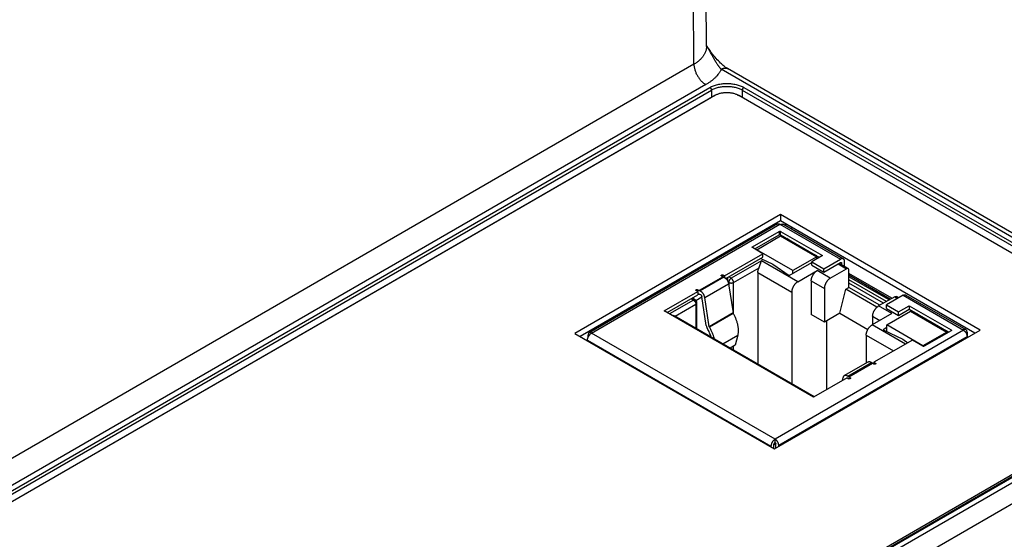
# Model space of a CAD drawing. Header units: inches. Extents: x 0 to 34, y 0 to 22.
# Tile 56 of 69: x 26.9 to 29.2, y 14.7 to 15.9. Entities that reach past the tile are written whole.
import ezdxf

# ---------------------------------------------------------------- set-up
doc = ezdxf.new("R2010")
doc.units = ezdxf.units.IN
doc.header["$LTSCALE"] = 1.87
doc.header["$MEASUREMENT"] = 0
doc.layers.get('0').update_dxf_attribs({"linetype": 'CONTINUOUS'})

msp = doc.modelspace()

# ---------------------------------------------------------------- linework, layer by layer
at = {"color": 7, "linetype": 'CONTINUOUS'}
for p, q in [((28.4582, 15.8562), (28.45, 16.9517)), ((28.4289, 15.8147), (28.4207, 16.9109)), ((28.4289, 15.8147), (26.1341, 14.4897)), ((29.6188, 15.1528), (28.4927, 15.803)), ((29.6338, 15.1543), (28.5077, 15.8045)), ((28.4567, 15.7671), (26.1619, 14.4421)), ((26.1735, 14.4366), (28.4662, 15.7604)), ((28.5454, 15.7604), (29.6077, 15.1471)), ((26.1769, 14.4307), (28.4697, 15.7545)), ((26.1772, 14.4143), (28.4699, 15.7381)), ((28.4778, 15.7415), (26.1899, 14.4205)), ((28.4697, 15.7545), (28.4699, 15.7381)), ((28.47, 15.737), (28.4699, 15.7381)), ((29.5909, 15.131), (28.5335, 15.7415)), ((28.5415, 15.7368), (28.5417, 15.7381)), ((28.5419, 15.7545), (28.5417, 15.7381)), ((28.5417, 15.7381), (29.6039, 15.1248)), ((28.5419, 15.7545), (29.6042, 15.1411)), ((28.6311, 15.4636), (28.1503, 15.1859)), ((29.0977, 15.1941), (28.6311, 15.4636)), ((28.6311, 15.4636), (28.6311, 15.4489)), ((28.6311, 15.4489), (28.163, 15.1786)), ((28.6241, 15.4417), (28.184, 15.1876)), ((28.1899, 15.187), (28.63, 15.4411)), ((28.63, 15.4411), (28.7713, 15.3595)), ((29.085, 15.1868), (28.6311, 15.4489)), ((28.6383, 15.441), (28.7782, 15.3602)), ((28.6427, 15.4422), (28.6427, 15.4385)), ((28.5654, 15.3881), (28.6283, 15.4244)), ((28.571, 15.3833), (28.6283, 15.4164)), ((28.6283, 15.4244), (28.6283, 15.4164)), ((28.6311, 15.4244), (28.7291, 15.3678)), ((28.6311, 15.4164), (28.6311, 15.4244)), ((28.6311, 15.4164), (28.7222, 15.3638)), ((28.6568, 15.434), (28.6568, 15.4303)), ((28.5755, 15.3817), (28.6311, 15.4138)), ((28.6311, 15.4138), (28.7158, 15.3649)), ((28.6389, 15.4119), (28.6367, 15.4106)), ((28.6385, 15.4096), (28.6393, 15.4117)), ((28.6709, 15.3908), (28.646, 15.4078)), ((28.5004, 15.3203), (28.5902, 15.3722)), ((28.5654, 15.3865), (28.5654, 15.3881)), ((28.5902, 15.3722), (28.5654, 15.3865)), ((28.6601, 15.3328), (28.5755, 15.3817)), ((28.5755, 15.3807), (28.5755, 15.3817)), ((28.5902, 15.3641), (28.5902, 15.3722)), ((28.7164, 15.3671), (28.6871, 15.3815)), ((28.5037, 15.3142), (28.5902, 15.3641)), ((28.5866, 15.3556), (28.5159, 15.3148)), ((28.5855, 15.3614), (28.6129, 15.348)), ((28.6714, 15.3067), (28.5866, 15.3556)), ((28.6129, 15.348), (28.6517, 15.3215)), ((28.6517, 15.3215), (28.7041, 15.3518)), ((28.7158, 15.3649), (28.6601, 15.3328)), ((28.7291, 15.3678), (28.7041, 15.3534)), ((28.7041, 15.3534), (28.7323, 15.337)), ((28.7041, 15.3453), (28.7041, 15.3534)), ((28.7041, 15.3453), (28.7323, 15.329)), ((28.7158, 15.3601), (28.7158, 15.3649)), ((28.7323, 15.337), (28.7713, 15.3595)), ((28.7323, 15.329), (28.7713, 15.3515)), ((28.7657, 15.3483), (28.7852, 15.337)), ((28.7892, 15.3374), (28.768, 15.3496)), ((28.7713, 15.3515), (28.7741, 15.3499)), ((28.7741, 15.3461), (28.7741, 15.3499)), ((28.781, 15.3421), (28.781, 15.3539)), ((28.5004, 15.3203), (28.4969, 15.3224)), ((28.4969, 15.3184), (28.4969, 15.3224)), ((28.5214, 15.3051), (28.581, 15.3395)), ((28.5782, 15.3283), (28.6574, 15.2826)), ((28.5782, 15.3283), (28.5782, 15.1144)), ((28.6601, 15.3264), (28.6601, 15.3328)), ((28.6714, 15.3067), (28.717, 15.333)), ((28.7476, 15.3153), (28.717, 15.333)), ((28.7323, 15.329), (28.7323, 15.337)), ((28.7476, 15.3153), (28.7852, 15.337)), ((28.7908, 15.2937), (28.7908, 15.3338)), ((28.8914, 15.2681), (28.7908, 15.3262)), ((28.4969, 15.3184), (28.4412, 15.2862)), ((28.4414, 15.2861), (28.497, 15.3183)), ((28.4989, 15.3175), (28.4433, 15.2853)), ((28.4542, 15.27), (28.5099, 15.3022)), ((28.4934, 15.3204), (28.4969, 15.3184)), ((28.4969, 15.3184), (28.497, 15.3183)), ((28.4989, 15.3175), (28.497, 15.3183)), ((28.5004, 15.3203), (28.5004, 15.3167)), ((28.5081, 15.3078), (28.5081, 15.3167)), ((28.5089, 15.306), (28.5103, 15.3051)), ((28.5099, 15.3022), (28.5203, 15.234)), ((28.5159, 15.3148), (28.5103, 15.318)), ((28.5103, 15.3051), (28.5103, 15.2992)), ((28.5214, 15.2317), (28.5214, 15.3051)), ((28.7031, 15.3089), (28.7337, 15.2912)), ((28.7031, 15.3089), (28.7031, 15.2302)), ((28.8876, 15.266), (28.7908, 15.3218)), ((28.8848, 15.2643), (28.7908, 15.3186)), ((28.8785, 15.2607), (28.7908, 15.3113)), ((28.8715, 15.2567), (28.7908, 15.3033)), ((28.3594, 15.2389), (28.4378, 15.2842)), ((28.3664, 15.2349), (28.4378, 15.2761)), ((28.4378, 15.2842), (28.4342, 15.2862)), ((28.4377, 15.2882), (28.4412, 15.2862)), ((28.4377, 15.2842), (28.4377, 15.2882)), ((28.4378, 15.2842), (28.4378, 15.2761)), ((28.4378, 15.2801), (28.4412, 15.2782)), ((28.439, 15.2794), (28.4378, 15.2787)), ((28.4414, 15.2861), (28.4412, 15.2862)), ((28.4412, 15.2782), (28.4423, 15.2776)), ((28.4414, 15.2861), (28.4433, 15.2853)), ((28.4423, 15.2776), (28.4442, 15.2768)), ((28.6574, 15.2826), (28.6574, 15.0687)), ((28.7337, 15.2912), (28.7337, 15.2125)), ((28.7699, 15.2334), (28.7835, 15.2894)), ((28.7835, 15.2894), (28.7908, 15.2937)), ((28.8564, 15.2473), (28.7835, 15.2894)), ((28.8632, 15.2519), (28.7908, 15.2937)), ((28.4279, 15.264), (28.372, 15.2317)), ((28.3847, 15.2262), (28.4335, 15.2543)), ((28.4223, 15.2672), (28.4279, 15.264)), ((28.4318, 15.2644), (28.428, 15.2666)), ((28.4333, 15.2633), (28.4475, 15.2714)), ((28.4335, 15.2543), (28.4335, 15.198)), ((28.4358, 15.1967), (28.4358, 15.2576)), ((28.4578, 15.2043), (28.4473, 15.2725)), ((28.4646, 15.2019), (28.4542, 15.27)), ((28.898, 15.2719), (28.8604, 15.2502)), ((28.9175, 15.2752), (28.8785, 15.2527)), ((28.898, 15.2719), (28.9049, 15.2679)), ((28.9072, 15.2693), (28.9019, 15.2723)), ((28.9175, 15.2752), (29.0587, 15.1936)), ((28.9243, 15.2758), (29.0642, 15.1951)), ((28.7085, 15.0374), (28.3594, 15.2389)), ((28.5203, 15.234), (28.4646, 15.2019)), ((28.5207, 15.2329), (28.4651, 15.2008)), ((28.5203, 15.234), (28.5207, 15.2329)), ((28.7337, 15.2125), (28.7031, 15.2302)), ((28.7699, 15.2334), (28.7337, 15.2125)), ((28.7699, 15.2334), (28.8354, 15.1956)), ((28.891, 15.2326), (28.8454, 15.2062)), ((28.891, 15.2326), (28.8604, 15.2502)), ((28.8785, 15.2527), (28.9067, 15.2363)), ((28.8785, 15.2446), (28.8785, 15.2527)), ((28.8785, 15.2446), (28.9067, 15.2283)), ((28.8795, 15.2061), (28.9351, 15.2383)), ((28.9067, 15.2363), (28.9318, 15.2508)), ((28.9067, 15.2283), (28.9318, 15.2428)), ((28.9067, 15.2283), (28.9067, 15.2363)), ((28.9318, 15.2508), (29.0298, 15.1942)), ((28.9318, 15.2508), (28.9318, 15.2428)), ((28.9318, 15.2428), (29.0242, 15.1894)), ((28.9351, 15.2383), (29.0198, 15.1894)), ((28.9429, 15.2363), (28.9407, 15.2351)), ((28.9425, 15.234), (28.9433, 15.2361)), ((28.9749, 15.2153), (28.95, 15.2322)), ((28.7101, 15.0383), (28.383, 15.2272)), ((28.7393, 15.0551), (28.7393, 15.2157)), ((28.8465, 15.2261), (28.8632, 15.2165)), ((28.8465, 15.2261), (28.8465, 15.2068)), ((28.1503, 15.1859), (28.6169, 14.9165)), ((28.6186, 14.9395), (28.1899, 15.187)), ((28.4651, 15.2008), (28.4646, 15.2019)), ((28.6169, 14.9165), (29.0977, 15.1941)), ((29.0587, 15.1936), (28.6186, 14.9395)), ((28.9232, 15.1613), (28.8454, 15.2062)), ((28.8795, 15.1997), (28.8711, 15.1949)), ((28.8711, 15.1949), (28.9169, 15.1724)), ((28.9641, 15.1573), (28.8795, 15.2061)), ((28.8795, 15.1908), (28.8795, 15.2061)), ((29.0198, 15.1894), (28.9641, 15.1573)), ((29.0298, 15.1926), (28.9669, 15.1563)), ((29.0204, 15.1916), (28.9911, 15.2059)), ((29.0198, 15.1868), (29.0198, 15.1894)), ((29.0298, 15.1942), (29.0298, 15.1926)), ((29.0671, 15.1888), (29.0671, 15.1765)), ((28.1801, 15.1701), (28.6089, 14.9226)), ((28.1801, 15.1687), (28.1801, 15.1701)), ((28.1815, 15.1767), (28.1815, 15.1822)), ((28.4963, 15.1617), (28.5317, 15.1822)), ((28.5317, 15.1822), (28.5254, 15.1586)), ((28.627, 14.925), (29.0671, 15.1791)), ((28.8314, 15.1821), (28.8953, 15.1452)), ((28.8314, 15.1821), (28.8314, 15.1173)), ((28.9393, 15.1706), (28.8495, 15.1188)), ((28.9169, 15.1724), (28.9286, 15.1644)), ((28.9641, 15.1563), (28.9393, 15.1706)), ((28.5254, 15.1586), (28.5136, 15.1518)), ((28.5214, 15.1472), (28.5214, 15.1563)), ((28.9641, 15.1563), (28.9641, 15.1573)), ((28.7801, 15.0876), (28.8358, 15.1198)), ((28.7884, 15.0861), (28.8441, 15.1182)), ((28.846, 15.1168), (28.7903, 15.0847)), ((28.7905, 15.0846), (28.8461, 15.1167)), ((28.8441, 15.1182), (28.846, 15.1168)), ((28.846, 15.1168), (28.8461, 15.1167)), ((28.8496, 15.1147), (28.8461, 15.1167)), ((28.8495, 15.1188), (28.8531, 15.1167)), ((28.8495, 15.1188), (28.8495, 15.1147)), ((28.8531, 15.1167), (28.8531, 15.1147)), ((27.303, 13.7778), (29.5909, 15.0988)), ((29.6052, 15.1016), (27.3125, 13.7778)), ((29.6077, 15.1013), (27.3149, 13.7775)), ((27.3248, 13.7711), (29.6188, 15.0956)), ((28.7869, 15.0826), (28.7085, 15.0374)), ((28.7762, 15.0764), (28.7775, 15.0834)), ((28.7869, 15.0826), (28.7905, 15.0805)), ((28.7903, 15.0847), (28.7884, 15.0861)), ((28.7905, 15.0846), (28.7903, 15.0847)), ((28.7939, 15.0825), (28.7905, 15.0846)), ((28.7939, 15.0825), (28.7939, 15.0805)), ((28.6186, 14.9314), (28.6186, 14.9395)), ((28.6089, 14.9211), (28.6089, 14.9226)), ((28.6158, 14.9171), (28.6158, 14.9266)), ((28.6162, 14.9283), (28.62, 14.9261)), ((28.62, 14.9183), (28.62, 14.929)), ((28.627, 14.9223), (28.627, 14.925)), ((27.346, 13.7344), (29.1959, 14.8025))]:
    msp.add_line(p, q, dxfattribs=at)
msp.add_lwpolyline([(28.5077, 15.8045), (28.5063, 15.8053), (28.5047, 15.8063), (28.503, 15.8074), (28.5012, 15.8087), (28.4993, 15.8102), (28.4973, 15.8118), (28.4953, 15.8135), (28.4931, 15.8154), (28.4909, 15.8175), (28.4885, 15.8199), (28.486, 15.8224), (28.4835, 15.8251), (28.4809, 15.8281), (28.4782, 15.8312), (28.4755, 15.8346), (28.4726, 15.8383), (28.4695, 15.8424), (28.4665, 15.8466), (28.4636, 15.8508), (28.4609, 15.8549), (28.4583, 15.8587), (28.4581, 15.859)], dxfattribs=at)
for centre, radius, start, end in [((28.5006, 15.6822), 0.0638, 109.0408, 111.0002), ((28.4279, 15.2576), 0.00787, 0, 59.9984)]:
    msp.add_arc(centre, radius, start, end, dxfattribs=at)
for points, knots in [([(28.4582, 15.8562), (28.4582, 15.8552), (28.4581, 15.8533), (28.4578, 15.8504), (28.4572, 15.8475), (28.4563, 15.8447), (28.4553, 15.8419), (28.454, 15.8391), (28.4524, 15.8364), (28.4507, 15.8337), (28.4487, 15.831), (28.4464, 15.8285), (28.444, 15.826), (28.4414, 15.8235), (28.4385, 15.8212), (28.4344, 15.8181), (28.4311, 15.816), (28.4289, 15.8147)], [0, 0, 0, 0, 0.054174, 0.10857, 0.163439, 0.21902, 0.275535, 0.333187, 0.392157, 0.452602, 0.514653, 0.578418, 0.643978, 0.711393, 0.780699, 0.851914, 1, 1, 1, 1]), ([(28.4927, 15.803), (28.4919, 15.8038), (28.4907, 15.8051), (28.4891, 15.807), (28.4879, 15.8084), (28.4868, 15.8099), (28.4857, 15.8115), (28.4845, 15.8131), (28.4831, 15.8153), (28.4813, 15.8181), (28.4792, 15.8215), (28.4774, 15.8245), (28.4761, 15.8269), (28.4747, 15.8293), (28.473, 15.8324), (28.471, 15.8361), (28.469, 15.8399), (28.4669, 15.8437), (28.4648, 15.8475), (28.4626, 15.8513), (28.4604, 15.8551), (28.4589, 15.8576), (28.4582, 15.8588)], [0, 0, 0, 0, 0.054096, 0.08191, 0.11019, 0.138906, 0.168025, 0.197512, 0.227336, 0.287898, 0.349533, 0.412067, 0.443628, 0.475367, 0.539324, 0.603845, 0.66886, 0.734321, 0.800191, 0.866438, 0.933044, 1, 1, 1, 1]), ([(28.4289, 15.8147), (28.4289, 15.8136), (28.429, 15.8115), (28.4295, 15.8081), (28.4302, 15.8047), (28.4311, 15.8012), (28.4323, 15.7978), (28.4337, 15.7943), (28.4353, 15.7909), (28.4372, 15.7875), (28.4392, 15.7843), (28.4414, 15.7812), (28.4437, 15.7783), (28.4461, 15.7755), (28.4487, 15.773), (28.4513, 15.7708), (28.454, 15.7688), (28.4558, 15.7676), (28.4567, 15.7671)], [0, 0, 0, 0, 0.056204, 0.114845, 0.175678, 0.238408, 0.302694, 0.368167, 0.43443, 0.501074, 0.56768, 0.633831, 0.69912, 0.763155, 0.825569, 0.886031, 0.944252, 1, 1, 1, 1]), ([(28.4927, 15.803), (28.4934, 15.8034), (28.4947, 15.8041), (28.4968, 15.8049), (28.4988, 15.8055), (28.5008, 15.8058), (28.5024, 15.8059), (28.5036, 15.8058), (28.5045, 15.8057), (28.5053, 15.8055), (28.5062, 15.8052), (28.507, 15.8049), (28.5075, 15.8046), (28.5077, 15.8045)], [0, 0, 0, 0, 0.148571, 0.289429, 0.422618, 0.548504, 0.667829, 0.725412, 0.781816, 0.837245, 0.891924, 0.946091, 1, 1, 1, 1]), ([(28.4927, 15.803), (28.4923, 15.8021), (28.4915, 15.8004), (28.4901, 15.7979), (28.4885, 15.7955), (28.4863, 15.7922), (28.4831, 15.7882), (28.4788, 15.7835), (28.474, 15.7791), (28.4696, 15.7756), (28.4659, 15.7729), (28.4629, 15.7709), (28.4599, 15.7689), (28.4578, 15.7677), (28.4567, 15.7671)], [0, 0, 0, 0, 0.054557, 0.109972, 0.166309, 0.223623, 0.341361, 0.463557, 0.590434, 0.722116, 0.789787, 0.858667, 0.928744, 1, 1, 1, 1]), ([(28.4662, 15.7604), (28.4675, 15.7612), (28.4703, 15.7626), (28.4747, 15.7645), (28.4794, 15.7661), (28.4844, 15.7675), (28.4896, 15.7685), (28.4949, 15.7693), (28.5003, 15.7698), (28.5058, 15.7699), (28.5113, 15.7698), (28.5167, 15.7693), (28.522, 15.7685), (28.5272, 15.7675), (28.5322, 15.7661), (28.5369, 15.7645), (28.5413, 15.7626), (28.5441, 15.7612), (28.5454, 15.7604)], [0, 0, 0, 0, 0.055839, 0.11418, 0.174784, 0.237354, 0.301549, 0.366993, 0.433283, 0.5, 0.566717, 0.633007, 0.698451, 0.762646, 0.825216, 0.88582, 0.944161, 1, 1, 1, 1]), ([(28.4662, 15.7604), (28.4664, 15.7603), (28.4669, 15.7599), (28.4675, 15.7593), (28.4681, 15.7586), (28.4686, 15.7579), (28.4691, 15.757), (28.4694, 15.7561), (28.4696, 15.7553), (28.4697, 15.7547), (28.4697, 15.7545)], [0, 0, 0, 0, 0.113944, 0.236817, 0.36615, 0.498924, 0.631847, 0.761617, 0.885178, 1, 1, 1, 1]), ([(28.4697, 15.7545), (28.4709, 15.7552), (28.4734, 15.7565), (28.4774, 15.7582), (28.4817, 15.7597), (28.4863, 15.7609), (28.491, 15.7619), (28.4958, 15.7626), (28.5008, 15.763), (28.5058, 15.7631), (28.5108, 15.763), (28.5158, 15.7626), (28.5206, 15.7619), (28.5253, 15.7609), (28.5299, 15.7597), (28.5342, 15.7582), (28.5382, 15.7565), (28.5407, 15.7552), (28.5419, 15.7545)], [0, 0, 0, 0, 0.055839, 0.11418, 0.174784, 0.237354, 0.301549, 0.366993, 0.433283, 0.5, 0.566717, 0.633007, 0.698451, 0.762646, 0.825216, 0.88582, 0.944161, 1, 1, 1, 1]), ([(28.5454, 15.7604), (28.5452, 15.7603), (28.5447, 15.7599), (28.5441, 15.7593), (28.5435, 15.7586), (28.543, 15.7579), (28.5425, 15.757), (28.5422, 15.7561), (28.542, 15.7553), (28.5419, 15.7547), (28.5419, 15.7545)], [0, 0, 0, 0, 0.113944, 0.236817, 0.36615, 0.498924, 0.631847, 0.761617, 0.885178, 1, 1, 1, 1]), ([(28.4699, 15.7381), (28.4711, 15.7388), (28.4736, 15.7401), (28.4763, 15.7412), (28.4776, 15.7417)], [0, 0, 0, 0, 0.489042, 1, 1, 1, 1]), ([(28.5335, 15.7415), (28.5326, 15.742), (28.5306, 15.743), (28.5275, 15.7444), (28.5242, 15.7455), (28.5207, 15.7465), (28.5171, 15.7472), (28.5133, 15.7477), (28.5095, 15.7481), (28.5056, 15.7482), (28.5018, 15.7481), (28.498, 15.7477), (28.4942, 15.7472), (28.4906, 15.7465), (28.4871, 15.7455), (28.4838, 15.7444), (28.4807, 15.743), (28.4787, 15.742), (28.4778, 15.7415)], [0, 0, 0, 0, 0.055839, 0.11418, 0.174784, 0.237354, 0.301549, 0.366993, 0.433283, 0.5, 0.566717, 0.633007, 0.698451, 0.762646, 0.825216, 0.88582, 0.944161, 1, 1, 1, 1]), ([(28.5309, 15.7428), (28.5319, 15.7425), (28.5338, 15.7418), (28.5366, 15.7407), (28.5392, 15.7395), (28.5409, 15.7386), (28.5417, 15.7381)], [0, 0, 0, 0, 0.260403, 0.514192, 0.760862, 1, 1, 1, 1]), ([(28.6241, 15.4417), (28.6243, 15.4418), (28.6247, 15.442), (28.6254, 15.4422), (28.6261, 15.4423), (28.6268, 15.4423), (28.6276, 15.4421), (28.6284, 15.4419), (28.6292, 15.4416), (28.6298, 15.4413), (28.63, 15.4411)], [0, 0, 0, 0, 0.10801, 0.218057, 0.331993, 0.45135, 0.57727, 0.710495, 0.85139, 1, 1, 1, 1]), ([(28.6314, 15.4403), (28.6317, 15.4405), (28.6323, 15.4408), (28.6333, 15.4412), (28.6342, 15.4415), (28.6351, 15.4416), (28.636, 15.4417), (28.6368, 15.4416), (28.6376, 15.4414), (28.6381, 15.4411), (28.6383, 15.441)], [0, 0, 0, 0, 0.148609, 0.289505, 0.422729, 0.54865, 0.668007, 0.781943, 0.89199, 1, 1, 1, 1]), ([(28.6283, 15.4244), (28.6284, 15.4245), (28.6287, 15.4246), (28.629, 15.4247), (28.6294, 15.4247), (28.6297, 15.4247), (28.6301, 15.4247), (28.6305, 15.4247), (28.6308, 15.4246), (28.631, 15.4245), (28.6311, 15.4244)], [0, 0, 0, 0, 0.114155, 0.237327, 0.366976, 0.5, 0.633024, 0.762673, 0.885845, 1, 1, 1, 1]), ([(28.6311, 15.4164), (28.631, 15.4164), (28.6308, 15.4165), (28.6305, 15.4166), (28.6301, 15.4167), (28.6297, 15.4167), (28.6294, 15.4167), (28.629, 15.4166), (28.6287, 15.4165), (28.6284, 15.4164), (28.6283, 15.4164)], [0, 0, 0, 0, 0.114155, 0.237327, 0.366976, 0.5, 0.633024, 0.762673, 0.885845, 1, 1, 1, 1]), ([(28.5649, 15.3873), (28.5649, 15.3873), (28.5649, 15.3874), (28.5649, 15.3875), (28.5649, 15.3876), (28.565, 15.3877), (28.5651, 15.3878), (28.5652, 15.3879), (28.5653, 15.388), (28.5654, 15.3881)], [0, 0, 0, 0, 0.10805, 0.218136, 0.332112, 0.451509, 0.57747, 0.710733, 1, 1, 1, 1]), ([(28.5654, 15.3865), (28.5653, 15.3865), (28.5652, 15.3866), (28.5651, 15.3867), (28.565, 15.3868), (28.5649, 15.3869), (28.5649, 15.3871), (28.5649, 15.3872), (28.5649, 15.3872), (28.5649, 15.3873)], [0, 0, 0, 0, 0.289267, 0.42253, 0.548491, 0.667888, 0.781864, 0.89195, 1, 1, 1, 1]), ([(28.581, 15.3395), (28.5812, 15.3399), (28.5815, 15.3407), (28.582, 15.3418), (28.5824, 15.343), (28.583, 15.3445), (28.5835, 15.346), (28.5839, 15.3475), (28.5844, 15.3489), (28.5849, 15.3505), (28.5854, 15.3521), (28.5858, 15.3533), (28.586, 15.3541), (28.5863, 15.3549), (28.5865, 15.3554), (28.5866, 15.3556)], [0, 0, 0, 0, 0.07374, 0.147564, 0.220781, 0.292881, 0.432351, 0.499274, 0.564125, 0.68725, 0.801186, 0.854586, 0.90555, 0.954037, 1, 1, 1, 1]), ([(28.7782, 15.3602), (28.778, 15.3604), (28.7775, 15.3606), (28.7767, 15.3608), (28.7759, 15.3609), (28.775, 15.3609), (28.7741, 15.3607), (28.7732, 15.3604), (28.7722, 15.3601), (28.7716, 15.3597), (28.7713, 15.3595)], [0, 0, 0, 0, 0.10801, 0.218057, 0.331993, 0.45135, 0.577271, 0.710495, 0.851391, 1, 1, 1, 1]), ([(28.7713, 15.3515), (28.7715, 15.3516), (28.7717, 15.3517), (28.7721, 15.3518), (28.7724, 15.3519), (28.7726, 15.3519), (28.7728, 15.3519), (28.7731, 15.3518), (28.7732, 15.3517), (28.7733, 15.3517)], [0, 0, 0, 0, 0.289276, 0.422544, 0.548505, 0.6679, 0.781873, 0.891955, 1, 1, 1, 1]), ([(28.7733, 15.3517), (28.7733, 15.3517), (28.7735, 15.3516), (28.7736, 15.3514), (28.7738, 15.3512), (28.7739, 15.351), (28.774, 15.3508), (28.7741, 15.3504), (28.7741, 15.3501), (28.7741, 15.3499)], [0, 0, 0, 0, 0.108048, 0.218132, 0.332106, 0.451503, 0.577463, 0.710729, 1, 1, 1, 1]), ([(28.781, 15.3539), (28.781, 15.3543), (28.781, 15.355), (28.7809, 15.356), (28.7806, 15.3569), (28.7803, 15.3578), (28.7799, 15.3586), (28.7794, 15.3592), (28.7789, 15.3598), (28.7784, 15.3601), (28.7782, 15.3602)], [0, 0, 0, 0, 0.148606, 0.2895, 0.422723, 0.548642, 0.668, 0.781938, 0.891987, 1, 1, 1, 1]), ([(28.4927, 15.3214), (28.4927, 15.3214), (28.4927, 15.3215), (28.4927, 15.3217), (28.4928, 15.3218), (28.4928, 15.3219), (28.4929, 15.3221), (28.4931, 15.3222), (28.4933, 15.3223), (28.4934, 15.3224)], [0, 0, 0, 0, 0.10805, 0.218136, 0.332112, 0.451509, 0.57747, 0.710733, 1, 1, 1, 1]), ([(28.4934, 15.3224), (28.4935, 15.3225), (28.4938, 15.3226), (28.4942, 15.3227), (28.4946, 15.3228), (28.4951, 15.3228), (28.4956, 15.3228), (28.496, 15.3227), (28.4965, 15.3226), (28.4967, 15.3225), (28.4969, 15.3224)], [0, 0, 0, 0, 0.114155, 0.237327, 0.366976, 0.5, 0.633024, 0.762673, 0.885845, 1, 1, 1, 1]), ([(28.5782, 15.3283), (28.5782, 15.3287), (28.5783, 15.3296), (28.5784, 15.331), (28.5786, 15.3324), (28.5789, 15.3338), (28.5793, 15.3352), (28.58, 15.3372), (28.5806, 15.3386), (28.581, 15.3395)], [0, 0, 0, 0, 0.112869, 0.229962, 0.350977, 0.475542, 0.603228, 0.73356, 1, 1, 1, 1]), ([(28.7031, 15.3089), (28.7031, 15.3095), (28.7031, 15.3106), (28.7033, 15.3122), (28.7037, 15.314), (28.7041, 15.3157), (28.7047, 15.3175), (28.7054, 15.3192), (28.7062, 15.321), (28.7072, 15.3226), (28.7082, 15.3243), (28.7093, 15.3259), (28.7104, 15.3273), (28.7117, 15.3287), (28.7129, 15.33), (28.7143, 15.3312), (28.7156, 15.3322), (28.7166, 15.3328), (28.717, 15.333)], [0, 0, 0, 0, 0.055837, 0.114176, 0.174779, 0.237348, 0.301543, 0.366986, 0.433276, 0.499994, 0.566712, 0.633002, 0.698447, 0.762643, 0.825214, 0.885819, 0.94416, 1, 1, 1, 1]), ([(28.7892, 15.3374), (28.789, 15.3375), (28.7888, 15.3376), (28.7883, 15.3378), (28.7878, 15.3378), (28.7873, 15.3378), (28.7868, 15.3377), (28.7863, 15.3376), (28.7858, 15.3373), (28.7854, 15.3371), (28.7852, 15.337)], [0, 0, 0, 0, 0.10801, 0.218057, 0.331993, 0.45135, 0.57727, 0.710495, 0.85139, 1, 1, 1, 1]), ([(28.7908, 15.3338), (28.7908, 15.334), (28.7908, 15.3344), (28.7907, 15.335), (28.7906, 15.3356), (28.7904, 15.336), (28.7901, 15.3365), (28.7899, 15.3369), (28.7895, 15.3372), (28.7893, 15.3374), (28.7892, 15.3374)], [0, 0, 0, 0, 0.148607, 0.289499, 0.422723, 0.548642, 0.668, 0.781938, 0.891987, 1, 1, 1, 1]), ([(28.4934, 15.3204), (28.4933, 15.3204), (28.4931, 15.3206), (28.4929, 15.3207), (28.4928, 15.3208), (28.4928, 15.321), (28.4927, 15.3211), (28.4927, 15.3212), (28.4927, 15.3213), (28.4927, 15.3214)], [0, 0, 0, 0, 0.289267, 0.42253, 0.548491, 0.667888, 0.781864, 0.89195, 1, 1, 1, 1]), ([(28.4989, 15.3175), (28.4993, 15.3174), (28.4999, 15.3171), (28.5008, 15.3165), (28.5017, 15.3159), (28.5026, 15.3152), (28.5035, 15.3143), (28.5044, 15.3135), (28.5052, 15.3125), (28.506, 15.3115), (28.5067, 15.3104), (28.5074, 15.3093), (28.508, 15.3081), (28.5085, 15.3069), (28.509, 15.3057), (28.5093, 15.3046), (28.5096, 15.3034), (28.5098, 15.3026), (28.5099, 15.3022)], [0, 0, 0, 0, 0.052162, 0.106964, 0.164281, 0.22392, 0.285629, 0.349112, 0.414034, 0.480032, 0.546725, 0.613715, 0.680602, 0.746987, 0.81248, 0.876707, 0.939319, 1, 1, 1, 1]), ([(28.5159, 15.3148), (28.5157, 15.3147), (28.5153, 15.3144), (28.5148, 15.314), (28.5143, 15.3136), (28.5136, 15.3129), (28.5128, 15.3119), (28.5119, 15.3106), (28.5112, 15.3093), (28.5108, 15.3081), (28.5105, 15.3072), (28.5104, 15.3065), (28.5103, 15.3058), (28.5103, 15.3054), (28.5103, 15.3051)], [0, 0, 0, 0, 0.055852, 0.114207, 0.174825, 0.237411, 0.367022, 0.500006, 0.632989, 0.762598, 0.825182, 0.885798, 0.94415, 1, 1, 1, 1]), ([(28.5103, 15.3051), (28.5105, 15.305), (28.5109, 15.3048), (28.5115, 15.3046), (28.5122, 15.3043), (28.5131, 15.3041), (28.5144, 15.3039), (28.5159, 15.3038), (28.5174, 15.3039), (28.5186, 15.3041), (28.5196, 15.3043), (28.5203, 15.3046), (28.5209, 15.3048), (28.5213, 15.305), (28.5214, 15.3051)], [0, 0, 0, 0, 0.055852, 0.114206, 0.174823, 0.237408, 0.367017, 0.5, 0.632983, 0.762592, 0.825177, 0.885794, 0.944148, 1, 1, 1, 1]), ([(28.5214, 15.3051), (28.5214, 15.3054), (28.5214, 15.3058), (28.5213, 15.3065), (28.5212, 15.3072), (28.521, 15.3081), (28.5205, 15.3093), (28.5198, 15.3106), (28.519, 15.3119), (28.5182, 15.3129), (28.5175, 15.3136), (28.517, 15.314), (28.5164, 15.3144), (28.5161, 15.3147), (28.5159, 15.3148)], [0, 0, 0, 0, 0.05585, 0.114202, 0.174818, 0.237402, 0.367011, 0.499994, 0.632978, 0.762589, 0.825175, 0.885793, 0.944148, 1, 1, 1, 1]), ([(28.6714, 15.3067), (28.6709, 15.3064), (28.67, 15.3058), (28.6686, 15.3048), (28.6673, 15.3036), (28.666, 15.3024), (28.6648, 15.301), (28.6636, 15.2995), (28.6625, 15.2979), (28.6615, 15.2963), (28.6606, 15.2946), (28.6598, 15.2929), (28.6591, 15.2911), (28.6585, 15.2893), (28.658, 15.2876), (28.6577, 15.2859), (28.6575, 15.2842), (28.6574, 15.2831), (28.6574, 15.2826)], [0, 0, 0, 0, 0.05584, 0.114181, 0.174786, 0.237357, 0.301553, 0.366998, 0.433288, 0.500006, 0.566724, 0.633014, 0.698457, 0.762652, 0.825221, 0.885824, 0.944163, 1, 1, 1, 1]), ([(28.7476, 15.3153), (28.7472, 15.3151), (28.7462, 15.3145), (28.7449, 15.3135), (28.7436, 15.3123), (28.7423, 15.3111), (28.7411, 15.3097), (28.7399, 15.3082), (28.7388, 15.3066), (28.7378, 15.305), (28.7369, 15.3033), (28.7361, 15.3015), (28.7353, 15.2998), (28.7348, 15.298), (28.7343, 15.2963), (28.734, 15.2946), (28.7338, 15.2929), (28.7337, 15.2918), (28.7337, 15.2912)], [0, 0, 0, 0, 0.05584, 0.114181, 0.174786, 0.237357, 0.301553, 0.366998, 0.433288, 0.500006, 0.566724, 0.633014, 0.698457, 0.762652, 0.825221, 0.885824, 0.944163, 1, 1, 1, 1]), ([(28.4335, 15.2872), (28.4335, 15.2873), (28.4335, 15.2874), (28.4335, 15.2875), (28.4336, 15.2876), (28.4337, 15.2878), (28.4338, 15.2879), (28.434, 15.2881), (28.4341, 15.2882), (28.4342, 15.2882)], [0, 0, 0, 0, 0.10805, 0.218136, 0.332112, 0.451509, 0.57747, 0.710733, 1, 1, 1, 1]), ([(28.4342, 15.2862), (28.4341, 15.2863), (28.434, 15.2864), (28.4338, 15.2866), (28.4337, 15.2867), (28.4336, 15.2868), (28.4335, 15.287), (28.4335, 15.2871), (28.4335, 15.2872), (28.4335, 15.2872)], [0, 0, 0, 0, 0.289267, 0.42253, 0.548491, 0.667888, 0.781864, 0.89195, 1, 1, 1, 1]), ([(28.4342, 15.2882), (28.4343, 15.2883), (28.4346, 15.2884), (28.435, 15.2886), (28.4355, 15.2886), (28.436, 15.2887), (28.4364, 15.2886), (28.4369, 15.2886), (28.4373, 15.2884), (28.4376, 15.2883), (28.4377, 15.2882)], [0, 0, 0, 0, 0.114155, 0.237327, 0.366976, 0.5, 0.633024, 0.762673, 0.885845, 1, 1, 1, 1]), ([(28.4542, 15.27), (28.4541, 15.2704), (28.454, 15.2712), (28.4537, 15.2724), (28.4533, 15.2736), (28.4528, 15.2748), (28.4523, 15.276), (28.4517, 15.2771), (28.451, 15.2782), (28.4503, 15.2793), (28.4495, 15.2803), (28.4487, 15.2813), (28.4478, 15.2822), (28.447, 15.283), (28.446, 15.2837), (28.4451, 15.2844), (28.4442, 15.2849), (28.4436, 15.2852), (28.4433, 15.2853)], [0, 0, 0, 0, 0.060681, 0.123293, 0.18752, 0.253013, 0.319398, 0.386285, 0.453275, 0.519968, 0.585966, 0.650888, 0.714371, 0.77608, 0.835719, 0.893036, 0.947838, 1, 1, 1, 1]), ([(28.4442, 15.2768), (28.4444, 15.2768), (28.4448, 15.2766), (28.4453, 15.2762), (28.4458, 15.2757), (28.4462, 15.2751), (28.4466, 15.2745), (28.447, 15.2738), (28.4472, 15.2731), (28.4473, 15.2727), (28.4473, 15.2725)], [0, 0, 0, 0, 0.10692, 0.22386, 0.349054, 0.479988, 0.613688, 0.746978, 0.876709, 1, 1, 1, 1]), ([(28.9175, 15.2752), (28.9178, 15.2753), (28.9184, 15.2757), (28.9193, 15.2761), (28.9203, 15.2763), (28.9212, 15.2765), (28.922, 15.2765), (28.9229, 15.2764), (28.9236, 15.2762), (28.9241, 15.276), (28.9243, 15.2758)], [0, 0, 0, 0, 0.148609, 0.289505, 0.422729, 0.54865, 0.668007, 0.781943, 0.89199, 1, 1, 1, 1]), ([(28.428, 15.2666), (28.4277, 15.2668), (28.427, 15.2671), (28.426, 15.2675), (28.425, 15.2679), (28.4243, 15.268), (28.4239, 15.2681)], [0, 0, 0, 0, 0.245104, 0.49401, 0.74588, 1, 1, 1, 1]), ([(28.4318, 15.2644), (28.4317, 15.2645), (28.4314, 15.2646), (28.431, 15.2647), (28.4305, 15.2648), (28.43, 15.2647), (28.4295, 15.2647), (28.429, 15.2645), (28.4284, 15.2643), (28.4281, 15.2641), (28.4279, 15.264)], [0, 0, 0, 0, 0.10801, 0.218057, 0.331993, 0.45135, 0.57727, 0.710495, 0.85139, 1, 1, 1, 1]), ([(28.4279, 15.264), (28.4281, 15.2639), (28.4285, 15.2636), (28.429, 15.2632), (28.4295, 15.2628), (28.4302, 15.2621), (28.431, 15.2611), (28.4319, 15.2599), (28.4326, 15.2585), (28.433, 15.2573), (28.4332, 15.2564), (28.4334, 15.2557), (28.4335, 15.255), (28.4335, 15.2546), (28.4335, 15.2543)], [0, 0, 0, 0, 0.055852, 0.114207, 0.174825, 0.237411, 0.367022, 0.500006, 0.632989, 0.762598, 0.825182, 0.885798, 0.94415, 1, 1, 1, 1]), ([(28.4335, 15.2543), (28.4337, 15.2545), (28.434, 15.2547), (28.4345, 15.255), (28.4349, 15.2554), (28.4352, 15.2558), (28.4355, 15.2562), (28.4356, 15.2567), (28.4358, 15.2571), (28.4358, 15.2574), (28.4358, 15.2576)], [0, 0, 0, 0, 0.148603, 0.289494, 0.422716, 0.548636, 0.667994, 0.781934, 0.891985, 1, 1, 1, 1]), ([(28.898, 15.2719), (28.8981, 15.2721), (28.8985, 15.2722), (28.899, 15.2725), (28.8996, 15.2726), (28.9001, 15.2727), (28.9006, 15.2727), (28.9011, 15.2727), (28.9015, 15.2725), (28.9018, 15.2724), (28.9019, 15.2723)], [0, 0, 0, 0, 0.14861, 0.289505, 0.42273, 0.54865, 0.668007, 0.781943, 0.89199, 1, 1, 1, 1]), ([(28.5317, 15.1822), (28.5319, 15.183), (28.5323, 15.1848), (28.5327, 15.1875), (28.533, 15.1904), (28.533, 15.1934), (28.5329, 15.1965), (28.5326, 15.1997), (28.5322, 15.2029), (28.5315, 15.2062), (28.5307, 15.2096), (28.5298, 15.213), (28.5286, 15.2163), (28.5273, 15.2197), (28.5259, 15.2231), (28.5238, 15.2275), (28.522, 15.2308), (28.5207, 15.2329)], [0, 0, 0, 0, 0.050323, 0.102616, 0.156896, 0.213139, 0.271293, 0.331278, 0.392986, 0.456292, 0.52105, 0.587098, 0.654262, 0.722354, 0.791182, 0.860541, 1, 1, 1, 1]), ([(28.8465, 15.2261), (28.8465, 15.2267), (28.8465, 15.2278), (28.8467, 15.2295), (28.8471, 15.2312), (28.8475, 15.2329), (28.8481, 15.2347), (28.8488, 15.2364), (28.8496, 15.2382), (28.8505, 15.2399), (28.8515, 15.2415), (28.8526, 15.2431), (28.8538, 15.2446), (28.855, 15.246), (28.8563, 15.2472), (28.8576, 15.2484), (28.859, 15.2494), (28.8599, 15.25), (28.8604, 15.2502)], [0, 0, 0, 0, 0.055837, 0.114176, 0.174779, 0.237348, 0.301543, 0.366986, 0.433276, 0.499994, 0.566712, 0.633002, 0.698447, 0.762643, 0.825214, 0.885819, 0.94416, 1, 1, 1, 1]), ([(28.3761, 15.2293), (28.3768, 15.2292), (28.3777, 15.229), (28.379, 15.2287), (28.3799, 15.2285), (28.3807, 15.2282), (28.3815, 15.2279), (28.3823, 15.2275), (28.3828, 15.2273), (28.383, 15.2272)], [0, 0, 0, 0, 0.269249, 0.400247, 0.528294, 0.652911, 0.773533, 0.889489, 1, 1, 1, 1]), ([(28.1801, 15.1701), (28.1801, 15.1705), (28.1802, 15.1713), (28.1803, 15.1724), (28.1806, 15.1736), (28.1809, 15.1749), (28.1813, 15.1761), (28.1818, 15.1773), (28.1823, 15.1785), (28.183, 15.1797), (28.1837, 15.1809), (28.1845, 15.182), (28.1853, 15.183), (28.1861, 15.184), (28.187, 15.1849), (28.188, 15.1857), (28.1889, 15.1864), (28.1896, 15.1868), (28.1899, 15.187)], [0, 0, 0, 0, 0.055837, 0.114176, 0.174779, 0.237348, 0.301543, 0.366986, 0.433276, 0.499994, 0.566712, 0.633002, 0.698447, 0.762643, 0.825214, 0.885819, 0.94416, 1, 1, 1, 1]), ([(28.184, 15.1876), (28.1838, 15.1875), (28.1834, 15.1872), (28.1829, 15.1867), (28.1825, 15.1862), (28.1822, 15.1855), (28.1819, 15.1848), (28.1817, 15.184), (28.1816, 15.1831), (28.1815, 15.1825), (28.1815, 15.1822)], [0, 0, 0, 0, 0.108013, 0.218062, 0.332, 0.451358, 0.577277, 0.7105, 0.851393, 1, 1, 1, 1]), ([(28.1899, 15.187), (28.1896, 15.1872), (28.1891, 15.1874), (28.1883, 15.1878), (28.1875, 15.188), (28.1867, 15.1881), (28.186, 15.1881), (28.1853, 15.1881), (28.1846, 15.1879), (28.1842, 15.1877), (28.184, 15.1876)], [0, 0, 0, 0, 0.14861, 0.289505, 0.42273, 0.54865, 0.668007, 0.781943, 0.89199, 1, 1, 1, 1]), ([(28.4578, 15.2043), (28.4579, 15.2037), (28.4581, 15.2026), (28.4587, 15.2009), (28.4594, 15.1992), (28.46, 15.1982), (28.4603, 15.1977)], [0, 0, 0, 0, 0.237228, 0.485455, 0.741049, 1, 1, 1, 1]), ([(28.4687, 15.1777), (28.4683, 15.1794), (28.4673, 15.1828), (28.4653, 15.1878), (28.463, 15.1928), (28.4612, 15.1961), (28.4603, 15.1977)], [0, 0, 0, 0, 0.242218, 0.491222, 0.74465, 1, 1, 1, 1]), ([(28.4651, 15.2008), (28.4664, 15.1986), (28.4682, 15.1953), (28.4703, 15.1907), (28.4718, 15.1873), (28.4731, 15.1838), (28.4742, 15.1804), (28.4752, 15.1769), (28.4757, 15.1746), (28.476, 15.1735)], [0, 0, 0, 0, 0.256808, 0.384495, 0.511154, 0.636399, 0.759854, 0.881166, 1, 1, 1, 1]), ([(28.8314, 15.1821), (28.8314, 15.1826), (28.8315, 15.1837), (28.8317, 15.1854), (28.832, 15.1871), (28.8325, 15.1889), (28.8331, 15.1906), (28.8338, 15.1924), (28.8346, 15.1941), (28.8355, 15.1958), (28.8365, 15.1975), (28.8376, 15.199), (28.8388, 15.2005), (28.84, 15.2019), (28.8413, 15.2032), (28.8426, 15.2043), (28.844, 15.2053), (28.8449, 15.2059), (28.8454, 15.2062)], [0, 0, 0, 0, 0.055837, 0.114176, 0.174779, 0.237348, 0.301543, 0.366986, 0.433276, 0.499994, 0.566712, 0.633002, 0.698447, 0.762643, 0.825214, 0.885819, 0.94416, 1, 1, 1, 1]), ([(29.0298, 15.1942), (29.0299, 15.1942), (29.03, 15.1941), (29.0301, 15.194), (29.0302, 15.1939), (29.0303, 15.1938), (29.0303, 15.1937), (29.0304, 15.1935), (29.0304, 15.1935), (29.0304, 15.1934)], [0, 0, 0, 0, 0.289267, 0.42253, 0.548491, 0.667888, 0.781864, 0.89195, 1, 1, 1, 1]), ([(29.0304, 15.1934), (29.0304, 15.1934), (29.0304, 15.1933), (29.0303, 15.1932), (29.0303, 15.1931), (29.0302, 15.193), (29.0301, 15.1929), (29.03, 15.1928), (29.0299, 15.1927), (29.0298, 15.1926)], [0, 0, 0, 0, 0.10805, 0.218136, 0.332112, 0.451509, 0.57747, 0.710733, 1, 1, 1, 1]), ([(29.0642, 15.1951), (29.064, 15.1952), (29.0635, 15.1954), (29.0628, 15.1956), (29.0619, 15.1957), (29.0611, 15.1957), (29.0602, 15.1956), (29.0592, 15.1953), (29.0583, 15.1949), (29.0577, 15.1946), (29.0573, 15.1944)], [0, 0, 0, 0, 0.10801, 0.218057, 0.331993, 0.45135, 0.577271, 0.710495, 0.851391, 1, 1, 1, 1]), ([(29.0587, 15.1936), (29.059, 15.1934), (29.0596, 15.1931), (29.0604, 15.1925), (29.0612, 15.1918), (29.0619, 15.191), (29.0627, 15.1902), (29.0634, 15.1893), (29.064, 15.1883), (29.0647, 15.1874), (29.0652, 15.1863), (29.0657, 15.1853), (29.0661, 15.1842), (29.0665, 15.1832), (29.0667, 15.1821), (29.0669, 15.1811), (29.0671, 15.1801), (29.0671, 15.1794), (29.0671, 15.1791)], [0, 0, 0, 0, 0.05584, 0.114181, 0.174786, 0.237357, 0.301553, 0.366998, 0.433288, 0.500006, 0.566724, 0.633014, 0.698457, 0.762652, 0.825221, 0.885824, 0.944163, 1, 1, 1, 1]), ([(29.0671, 15.1888), (29.0671, 15.1891), (29.0671, 15.1898), (29.0669, 15.1908), (29.0667, 15.1918), (29.0664, 15.1926), (29.066, 15.1934), (29.0655, 15.1941), (29.0649, 15.1946), (29.0645, 15.1949), (29.0642, 15.1951)], [0, 0, 0, 0, 0.148606, 0.2895, 0.422723, 0.548642, 0.668, 0.781938, 0.891987, 1, 1, 1, 1]), ([(28.9669, 15.1563), (28.9668, 15.1562), (28.9666, 15.1561), (28.9662, 15.156), (28.9659, 15.156), (28.9655, 15.156), (28.9651, 15.156), (28.9647, 15.156), (28.9644, 15.1561), (28.9642, 15.1562), (28.9641, 15.1563)], [0, 0, 0, 0, 0.114155, 0.237327, 0.366976, 0.5, 0.633024, 0.762673, 0.885845, 1, 1, 1, 1]), ([(28.8358, 15.1198), (28.836, 15.1199), (28.8362, 15.12), (28.8367, 15.1202), (28.8371, 15.1203), (28.8377, 15.1204), (28.8386, 15.1205), (28.8396, 15.1203), (28.8407, 15.12), (28.8418, 15.1196), (28.843, 15.119), (28.8437, 15.1185), (28.8441, 15.1182)], [0, 0, 0, 0, 0.051904, 0.104151, 0.157075, 0.210987, 0.322761, 0.441409, 0.56812, 0.703484, 0.847567, 1, 1, 1, 1]), ([(28.8538, 15.1157), (28.8538, 15.1156), (28.8538, 15.1155), (28.8537, 15.1153), (28.8536, 15.1151), (28.8534, 15.1149), (28.8532, 15.1147), (28.8529, 15.1146), (28.8526, 15.1145), (28.8523, 15.1144), (28.852, 15.1143), (28.8516, 15.1143), (28.8512, 15.1143), (28.8509, 15.1143), (28.8505, 15.1144), (28.8502, 15.1144), (28.8499, 15.1145), (28.8497, 15.1146), (28.8496, 15.1147)], [0, 0, 0, 0, 0.042816, 0.0874, 0.135184, 0.187094, 0.243542, 0.304499, 0.369597, 0.438205, 0.509502, 0.582537, 0.65628, 0.729668, 0.801655, 0.871258, 0.937606, 1, 1, 1, 1]), ([(28.8531, 15.1167), (28.8532, 15.1166), (28.8534, 15.1165), (28.8535, 15.1164), (28.8536, 15.1162), (28.8537, 15.1161), (28.8538, 15.116), (28.8538, 15.1158), (28.8538, 15.1157), (28.8538, 15.1157)], [0, 0, 0, 0, 0.289267, 0.42253, 0.548491, 0.667888, 0.781864, 0.89195, 1, 1, 1, 1]), ([(28.7801, 15.0876), (28.78, 15.0875), (28.7796, 15.0873), (28.7792, 15.0869), (28.7788, 15.0865), (28.7784, 15.086), (28.7781, 15.0854), (28.7777, 15.0845), (28.7776, 15.0839), (28.7775, 15.0834)], [0, 0, 0, 0, 0.113776, 0.228787, 0.346205, 0.46708, 0.592302, 0.722584, 1, 1, 1, 1]), ([(28.7884, 15.0861), (28.788, 15.0863), (28.7873, 15.0868), (28.7862, 15.0874), (28.7851, 15.0879), (28.784, 15.0882), (28.7829, 15.0883), (28.7821, 15.0883), (28.7814, 15.0882), (28.781, 15.088), (28.7805, 15.0879), (28.7803, 15.0877), (28.7801, 15.0876)], [0, 0, 0, 0, 0.152433, 0.296516, 0.43188, 0.558591, 0.677239, 0.789013, 0.842925, 0.895849, 0.948096, 1, 1, 1, 1]), ([(28.7947, 15.0815), (28.7947, 15.0815), (28.7947, 15.0813), (28.7946, 15.0811), (28.7944, 15.0809), (28.7943, 15.0807), (28.794, 15.0806), (28.7938, 15.0804), (28.7935, 15.0803), (28.7931, 15.0802), (28.7928, 15.0802), (28.7924, 15.0801), (28.7921, 15.0801), (28.7917, 15.0801), (28.7914, 15.0802), (28.7911, 15.0803), (28.7907, 15.0804), (28.7906, 15.0805), (28.7905, 15.0805)], [0, 0, 0, 0, 0.042816, 0.0874, 0.135184, 0.187094, 0.243542, 0.304499, 0.369597, 0.438205, 0.509502, 0.582537, 0.65628, 0.729668, 0.801655, 0.871258, 0.937606, 1, 1, 1, 1]), ([(28.7939, 15.0825), (28.7941, 15.0825), (28.7942, 15.0824), (28.7944, 15.0822), (28.7945, 15.0821), (28.7946, 15.082), (28.7946, 15.0818), (28.7947, 15.0817), (28.7947, 15.0816), (28.7947, 15.0815)], [0, 0, 0, 0, 0.289267, 0.42253, 0.548491, 0.667888, 0.781864, 0.89195, 1, 1, 1, 1]), ([(28.6186, 14.9395), (28.6183, 14.9393), (28.6176, 14.9389), (28.6167, 14.9381), (28.6158, 14.9373), (28.6149, 14.9365), (28.614, 14.9355), (28.6132, 14.9344), (28.6124, 14.9333), (28.6117, 14.9322), (28.6111, 14.931), (28.6105, 14.9298), (28.61, 14.9286), (28.6096, 14.9273), (28.6093, 14.9261), (28.609, 14.9249), (28.6089, 14.9237), (28.6089, 14.923), (28.6089, 14.9226)], [0, 0, 0, 0, 0.05584, 0.114181, 0.174786, 0.237357, 0.301553, 0.366998, 0.433288, 0.500006, 0.566724, 0.633014, 0.698457, 0.762652, 0.825221, 0.885824, 0.944163, 1, 1, 1, 1]), ([(28.6158, 14.9266), (28.6158, 14.9268), (28.6159, 14.9273), (28.616, 14.928), (28.6163, 14.9287), (28.6166, 14.9294), (28.617, 14.93), (28.6175, 14.9306), (28.618, 14.9311), (28.6184, 14.9313), (28.6186, 14.9314)], [0, 0, 0, 0, 0.114151, 0.237321, 0.36697, 0.499994, 0.633019, 0.76267, 0.885844, 1, 1, 1, 1]), ([(28.627, 14.925), (28.627, 14.9253), (28.6269, 14.926), (28.6268, 14.927), (28.6266, 14.928), (28.6263, 14.9291), (28.626, 14.9301), (28.6256, 14.9312), (28.6251, 14.9322), (28.6245, 14.9332), (28.6239, 14.9342), (28.6233, 14.9352), (28.6226, 14.9361), (28.6218, 14.9369), (28.621, 14.9376), (28.6203, 14.9383), (28.6194, 14.9389), (28.6189, 14.9393), (28.6186, 14.9395)], [0, 0, 0, 0, 0.055837, 0.114176, 0.174779, 0.237348, 0.301543, 0.366986, 0.433276, 0.499994, 0.566712, 0.633002, 0.698447, 0.762643, 0.825214, 0.885819, 0.94416, 1, 1, 1, 1]), ([(28.6186, 14.9314), (28.6187, 14.9314), (28.6189, 14.9312), (28.6191, 14.931), (28.6194, 14.9307), (28.6196, 14.9304), (28.6198, 14.93), (28.6199, 14.9297), (28.62, 14.9294), (28.62, 14.9291), (28.62, 14.929)], [0, 0, 0, 0, 0.114157, 0.23733, 0.366981, 0.500006, 0.63303, 0.762679, 0.885848, 1, 1, 1, 1])]:
    msp.add_open_spline(points, degree=3, knots=knots, dxfattribs=at)
msp.add_open_spline([(28.4776, 15.7417), (28.4776, 15.7418), (28.4777, 15.7418), (28.4777, 15.7418)], degree=3, dxfattribs=at)

doc.saveas('drawing.dxf')
